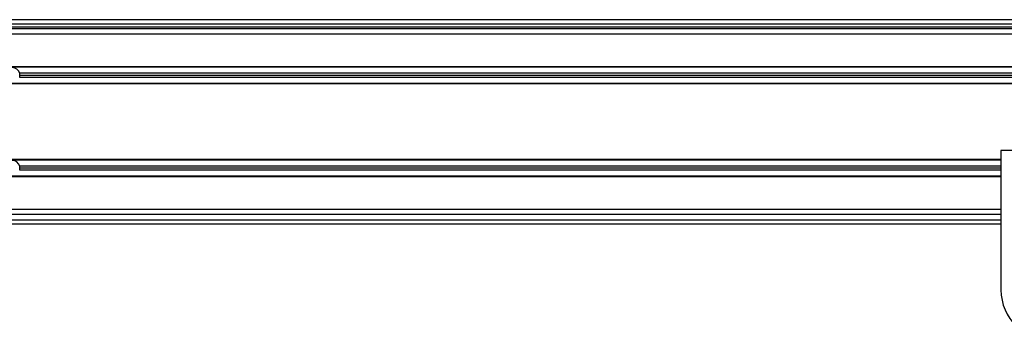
# Model space of a CAD drawing. Header units: millimetres. Extents: x 0 to 420, y 0 to 297.
# Tile 8 of 22: x 103 to 137, y 216 to 227. Entities that reach past the tile are written whole.
import ezdxf

# ---------------------------------------------------------------- set-up
doc = ezdxf.new("R2010")
doc.units = ezdxf.units.MM

msp = doc.modelspace()

# ---------------------------------------------------------------- linework, layer by layer
at = {"color": 7, "linetype": 'Continuous', "lineweight": 25}
for p, q in [((216.38975, 227.18436), (60.41313, 227.18436)), ((62.89458, 227.04257), (212.42421, 227.04257)), ((62.89458, 226.93622), (212.40394, 226.93622)), ((198.31064, 226.86532), (78.49224, 226.86532)), ((198.31064, 226.68808), (78.49224, 226.68808)), ((198.31064, 225.56433), (81.32818, 225.56433)), ((198.31064, 225.54661), (81.32818, 225.54661)), ((138.1452, 225.341), (102.94258, 225.341)), ((138.13557, 225.27011), (102.95221, 225.27011)), ((198.31064, 224.9936), (81.32818, 224.9936)), ((198.31064, 224.97588), (81.32818, 224.97588)), ((138.1452, 225.19921), (102.94258, 225.19921)), ((140.2448, 222.68231), (136.69988, 222.68231)), ((136.69988, 222.68231), (136.69988, 217.89667)), ((136.69988, 222.3739), (81.32818, 222.3739)), ((136.69988, 222.35618), (81.32818, 222.35618)), ((136.69988, 222.15057), (102.94258, 222.15057)), ((136.69988, 222.00878), (102.94258, 222.00878)), ((136.69988, 222.07968), (102.95221, 222.07968)), ((136.69988, 221.80317), (81.32818, 221.80317)), ((136.69988, 221.78545), (81.32818, 221.78545)), ((136.69988, 220.66171), (78.49224, 220.66171)), ((60.41313, 220.30721), (136.69988, 220.30721)), ((136.69988, 220.48446), (78.49224, 220.48446)), ((60.41313, 220.16542), (136.69988, 220.16542))]:
    msp.add_line(p, q, dxfattribs=at)
for centre, radius, start, end in [((102.68634, 225.27011), 0.26587, 15.46601, 164.53399), ((102.68634, 225.27011), 0.26587, 0, 15.46601), ((102.68634, 225.27011), 0.26587, 344.53399, 0), ((102.68634, 222.07968), 0.26587, 15.46601, 164.53399), ((102.68634, 222.07968), 0.26587, 0, 15.46601), ((102.68634, 222.07968), 0.26587, 344.53399, 0), ((138.47234, 217.89667), 1.77246, 180, 0)]:
    msp.add_arc(centre, radius, start, end, dxfattribs=at)

doc.saveas('drawing.dxf')
